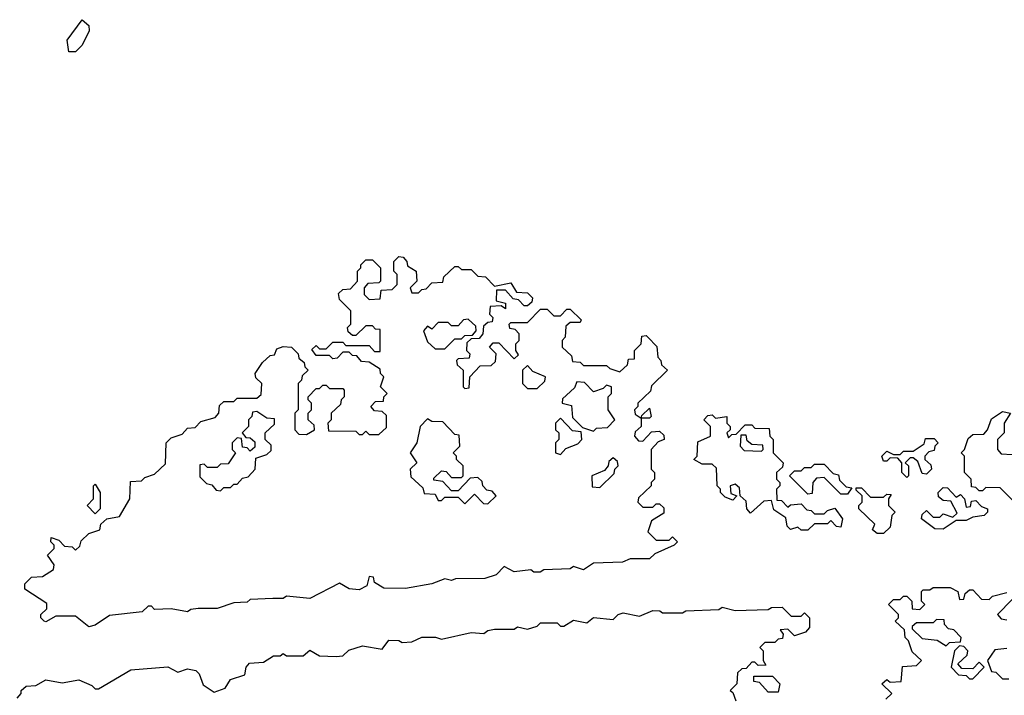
# Model space of a CAD drawing. Extents: x 2708302 to 2968450, y 494490 to 722710.
# Tile 74 of 256: x 2797696 to 2800681, y 638920 to 640968. Entities that reach past the tile are written whole.
import ezdxf

# ---------------------------------------------------------------- set-up
doc = ezdxf.new("R2010")
doc.units = 0

msp = doc.modelspace()

# ---------------------------------------------------------------- linework, layer by layer
at = {"layer": '0CON20XD'}
for points in [[(2797865, 640870), (2797845, 640870), (2797840, 640905), (2797885, 640967.5), (2797905, 640950), (2797906.4, 640933.6), (2797885, 640890), (2797865, 640870)], [(2797905, 639127.5), (2797865, 639160), (2797805, 639160), (2797775, 639142.5), (2797770, 639145), (2797760, 639155), (2797760, 639165), (2797778.3, 639181.7), (2797778.3, 639198.3), (2797711.7, 639241.7), (2797711.7, 639258.3), (2797731.7, 639278.3), (2797765, 639280), (2797798.3, 639301.7), (2797800, 639315), (2797780, 639345), (2797800, 639365), (2797800, 639375), (2797790, 639385), (2797791.7, 639398.3), (2797815, 639390), (2797831.7, 639371.7), (2797855, 639370), (2797865, 639360), (2797878.3, 639371.7), (2797881.7, 639388.3), (2797905, 639410), (2797938.3, 639421.7), (2797941.7, 639438.3), (2797960, 639455), (2797998.3, 639461.7), (2798030, 639515), (2798031.7, 639568.3), (2798065, 639570), (2798075, 639580), (2798105, 639590), (2798138.3, 639621.7), (2798140, 639685), (2798155, 639700), (2798188.3, 639711.7), (2798205, 639730), (2798228.3, 639731.7), (2798245, 639750), (2798288.3, 639761.7), (2798300, 639775), (2798301.7, 639798.3), (2798315, 639810), (2798345, 639810), (2798355, 639820), (2798415, 639820), (2798428.3, 639831.7), (2798430, 639865), (2798411.7, 639881.7), (2798410, 639895), (2798431.7, 639928.3), (2798455, 639950), (2798468.3, 639951.7), (2798475, 639970), (2798495, 639977.5), (2798520, 639975), (2798540, 639955), (2798541.7, 639941.7), (2798558.3, 639928.3), (2798560, 639915), (2798570, 639905), (2798551.7, 639888.3), (2798550, 639875), (2798540, 639865), (2798540, 639785), (2798530, 639775), (2798530, 639725), (2798541.7, 639711.7), (2798565, 639710), (2798590, 639725), (2798588.3, 639738.3), (2798570, 639755), (2798570, 639775), (2798580, 639785), (2798580, 639805), (2798570, 639815), (2798570, 639825), (2798595, 639850), (2798605, 639850), (2798615, 639860), (2798625, 639860), (2798635, 639850), (2798675, 639850), (2798680, 639845), (2798680, 639825), (2798670, 639815), (2798668.3, 639801.7), (2798640, 639775), (2798640, 639755), (2798630, 639745), (2798631.7, 639721.7), (2798715, 639720), (2798725, 639710), (2798735, 639710), (2798745, 639720), (2798755, 639710), (2798785, 639710), (2798808.3, 639731.7), (2798808.3, 639768.3), (2798795, 639780), (2798771.7, 639781.7), (2798760, 639795), (2798775, 639810), (2798798.3, 639811.7), (2798800, 639825), (2798810, 639835), (2798790, 639855), (2798800, 639885), (2798790, 639895), (2798788.3, 639908.3), (2798755, 639930), (2798731.7, 639931.7), (2798718.3, 639948.3), (2798705, 639950), (2798695, 639960), (2798675, 639960), (2798658.3, 639941.7), (2798645, 639940), (2798635, 639950), (2798595, 639950), (2798581.7, 639968.3), (2798595, 639980), (2798605, 639970), (2798625, 639970), (2798645, 639990), (2798675, 639990), (2798685, 639980), (2798755, 639980), (2798771.7, 639961.7), (2798788.3, 639961.7), (2798788.3, 640028.3), (2798775, 640030), (2798765, 640040), (2798745, 640040), (2798715, 640010), (2798705, 640010), (2798691.7, 640021.7), (2798690, 640035), (2798700, 640045), (2798700, 640085), (2798665, 640120), (2798662.5, 640137.5), (2798675, 640150), (2798698.3, 640151.7), (2798720, 640175), (2798720, 640205), (2798730, 640215), (2798730, 640225), (2798745, 640240), (2798765, 640240), (2798790, 640215), (2798790, 640175), (2798785, 640170), (2798751.7, 640168.3), (2798740, 640155), (2798740, 640135), (2798755, 640120), (2798788.3, 640121.7), (2798791.7, 640148.3), (2798825, 640150), (2798840, 640165), (2798840, 640195), (2798830, 640205), (2798830, 640235), (2798845, 640250), (2798858.3, 640248.3), (2798870, 640235), (2798871.7, 640221.7), (2798897.5, 640205), (2798900, 640175), (2798880, 640155), (2798885, 640140), (2798905, 640140), (2798915, 640150), (2798928.3, 640151.7), (2798945, 640170), (2798978.3, 640171.7), (2798981.7, 640188.3), (2799015, 640220), (2799025, 640220), (2799035, 640210), (2799065, 640210), (2799085, 640190), (2799108.3, 640188.3), (2799135, 640160), (2799185, 640170), (2799201.7, 640141.7), (2799235, 640140), (2799250, 640125), (2799248.3, 640111.7), (2799235, 640100), (2799225, 640100), (2799208.3, 640118.3), (2799191.7, 640121.7), (2799168.3, 640148.3), (2799141.7, 640148.3), (2799140, 640115), (2799168.3, 640108.3), (2799168.3, 640091.7), (2799155, 640100), (2799121.7, 640098.3), (2799120, 640075), (2799130, 640065), (2799128.3, 640051.7), (2799115, 640050), (2799101.7, 640038.3), (2799100, 640015), (2799088.3, 640001.7), (2799065, 640000), (2799051.7, 639988.3), (2799050, 639965), (2799060, 639955), (2799058.3, 639941.7), (2799025, 639940), (2799020, 639935), (2799021.7, 639921.7), (2799040, 639905), (2799040, 639855), (2799045, 639850), (2799058.3, 639851.7), (2799060, 639885), (2799091.7, 639918.3), (2799125, 639920), (2799138.3, 639931.7), (2799140, 639955), (2799120, 639975), (2799131.7, 639988.3), (2799148.3, 639988.3), (2799195, 639940), (2799208.3, 639951.7), (2799200, 639965), (2799200, 639985), (2799210, 639995), (2799210, 640015), (2799198.3, 640028.3), (2799181.7, 640031.7), (2799180, 640045), (2799185, 640050), (2799235, 640050), (2799275, 640090), (2799295, 640090), (2799315, 640070), (2799335, 640070), (2799355, 640090), (2799365, 640090), (2799398.3, 640058.3), (2799395, 640050), (2799365, 640050), (2799351.7, 640038.3), (2799350, 640005), (2799340, 639995), (2799340, 639975), (2799368.3, 639948.3), (2799371.7, 639931.7), (2799395, 639930), (2799405, 639920), (2799475, 639920), (2799485, 639910), (2799515, 639900), (2799538.3, 639921.7), (2799541.7, 639938.3), (2799560, 639940), (2799560, 639965), (2799580, 639985), (2799581.7, 640008.3), (2799595, 640010), (2799600, 640005), (2799627, 639977), (2799630, 639945), (2799640, 639935), (2799641.7, 639921.7), (2799660, 639905), (2799611.7, 639858.3), (2799608.3, 639841.7), (2799570, 639805), (2799570, 639795), (2799560, 639785), (2799561.7, 639771.7), (2799580, 639760), (2799581.7, 639768.3), (2799605, 639790), (2799610, 639765), (2799605, 639760), (2799580, 639760), (2799580, 639735), (2799561.7, 639718.3), (2799560, 639705), (2799571.7, 639691.7), (2799585, 639690), (2799611.7, 639718.3), (2799635, 639720), (2799648.3, 639708.3), (2799650, 639695), (2799631.7, 639688.3), (2799610, 639665), (2799610, 639605), (2799620, 639595), (2799620, 639575), (2799610, 639565), (2799610, 639555), (2799571.7, 639518.3), (2799570, 639505), (2799585, 639490), (2799615, 639490), (2799625, 639500), (2799635, 639500), (2799648.3, 639488.3), (2799648.3, 639471.7), (2799611.7, 639448.3), (2799600, 639415), (2799625, 639390), (2799665, 639390), (2799675, 639400), (2799690, 639385), (2799680, 639375), (2799621.7, 639348.3), (2799605, 639333.8), (2799546.2, 639333.8), (2799523.8, 639323.8), (2799435, 639320), (2799405, 639300), (2799375, 639310), (2799365, 639303.3), (2799285, 639300), (2799273.6, 639293.6), (2799255, 639293.3), (2799245, 639300), (2799195, 639293.8), (2799165, 639310), (2799140, 639285), (2799106.1, 639273.9), (2799016.7, 639273.3), (2799005, 639267.5), (2798985, 639272.5), (2798945, 639257.5), (2798865, 639243.8), (2798800, 639245), (2798771.7, 639261.7), (2798768.3, 639278.3), (2798755, 639280), (2798748.3, 639251.7), (2798725, 639240), (2798695, 639242.5), (2798665, 639260), (2798575, 639213.3), (2798505, 639220), (2798495, 639213.8), (2798463, 639213), (2798395, 639210), (2798385, 639202.5), (2798345, 639200), (2798295, 639183.3), (2798237, 639183), (2798215, 639180), (2798205, 639172.5), (2798155, 639182.5), (2798105, 639180), (2798095, 639190), (2798085, 639190), (2798067.5, 639172.5), (2797968.3, 639161.7), (2797925, 639132.5), (2797905, 639127.5)], [(2798985, 639970), (2799015, 640000), (2799035, 640000), (2799045, 640010), (2799068.3, 640011.7), (2799080, 640025), (2799078.3, 640038.3), (2799055, 640060), (2799041.7, 640058.3), (2799025, 640040), (2799005, 640040), (2798995, 640050), (2798965, 640050), (2798945, 640030), (2798931.7, 640038.3), (2798920, 640025), (2798931.7, 639991.7), (2798955, 639970), (2798985, 639970)], [(2799265, 639850), (2799288.3, 639871.7), (2799290, 639885), (2799251.7, 639901.7), (2799235, 639920), (2799220, 639905), (2799220, 639865), (2799235, 639850), (2799265, 639850)], [(2799435, 639720), (2799445, 639730), (2799478.3, 639731.7), (2799500, 639755), (2799480, 639785), (2799480, 639825), (2799490, 639835), (2799490, 639855), (2799475, 639860), (2799465, 639850), (2799435, 639840), (2799408.3, 639868.3), (2799385, 639870), (2799378.3, 639851.7), (2799341.7, 639818.3), (2799340, 639805), (2799368.3, 639798.3), (2799371.7, 639761.7), (2799401.7, 639731.7), (2799435, 639720)], [(2798305, 639540), (2798315, 639550), (2798335, 639550), (2798345, 639560), (2798355, 639560), (2798371.7, 639578.3), (2798388.3, 639581.7), (2798410, 639605), (2798411.7, 639638.3), (2798445, 639650), (2798458.3, 639661.7), (2798458.3, 639678.3), (2798440, 639695), (2798440, 639715), (2798468.3, 639741.7), (2798468.3, 639758.3), (2798445, 639760), (2798415, 639780), (2798401.7, 639778.3), (2798400, 639765), (2798390, 639755), (2798390, 639735), (2798370, 639715), (2798381.7, 639701.7), (2798395, 639700), (2798408.3, 639688.3), (2798408.3, 639671.7), (2798395, 639660), (2798385, 639670), (2798371.7, 639671.7), (2798368.3, 639698.3), (2798355, 639700), (2798340, 639685), (2798340, 639665), (2798350, 639655), (2798328.3, 639621.7), (2798305, 639620), (2798295, 639610), (2798265, 639610), (2798255, 639620), (2798241.7, 639618.3), (2798241.7, 639581.7), (2798261.7, 639561.7), (2798278.3, 639558.3), (2798291.7, 639541.7), (2798305, 639540)], [(2800708.3, 639508.3), (2800668.3, 639548.3), (2800625, 639550), (2800615, 639540), (2800605, 639540), (2800595, 639550), (2800581.7, 639551.7), (2800580, 639575), (2800560, 639595), (2800560, 639645), (2800550, 639655), (2800560, 639665), (2800571.7, 639698.3), (2800585, 639710), (2800618.3, 639711.7), (2800630, 639725), (2800641.7, 639758.3), (2800675, 639780), (2800700, 639775), (2800680, 639745), (2800680, 639715), (2800660, 639695), (2800660, 639665), (2800671.7, 639651.7), (2800705, 639650)], [(2799115, 639500), (2799140, 639525), (2799128.3, 639538.3), (2799111.7, 639541.7), (2799100, 639555), (2799098.3, 639568.3), (2799085, 639580), (2799061.7, 639578.3), (2799025, 639540), (2799005, 639540), (2798978.3, 639568.3), (2798951.7, 639571.7), (2798951.7, 639578.3), (2798975, 639600), (2798988.3, 639598.3), (2799005, 639580), (2799035, 639580), (2799040, 639585), (2799040, 639615), (2799020, 639635), (2799020, 639645), (2799010, 639655), (2799030, 639675), (2799028.3, 639708.3), (2799015, 639710), (2798978.3, 639748.3), (2798945, 639750), (2798931.7, 639758.3), (2798910, 639735), (2798900, 639685), (2798880, 639655), (2798900, 639625), (2798880, 639605), (2798881.7, 639581.7), (2798918.3, 639548.3), (2798921.7, 639531.7), (2798955, 639530), (2798965, 639510), (2798975, 639510), (2798985, 639520), (2799025, 639520), (2799045, 639500), (2799075, 639530), (2799101.7, 639501.7), (2799115, 639500)], [(2799335, 639650), (2799351.7, 639668.3), (2799388.3, 639681.7), (2799400, 639695), (2799398.3, 639718.3), (2799371.7, 639721.7), (2799335, 639760), (2799320, 639745), (2799320, 639725), (2799330, 639715), (2799330, 639695), (2799320, 639685), (2799320, 639655), (2799335, 639650)], [(2800085, 639420), (2800065, 639420), (2800055, 639430), (2800032.5, 639422.5), (2800022.5, 639432.5), (2800018.3, 639458.3), (2799981.7, 639481.7), (2799975, 639510), (2799951.7, 639508.3), (2799911.7, 639471.7), (2799900, 639485), (2799898.3, 639508.3), (2799880, 639525), (2799878.3, 639548.3), (2799865, 639560), (2799850, 639555), (2799851.7, 639531.7), (2799870, 639525), (2799858.3, 639511.7), (2799835, 639520), (2799820, 639535), (2799820, 639545), (2799810, 639555), (2799808.3, 639608.3), (2799795, 639620), (2799765, 639620), (2799740, 639635), (2799750, 639645), (2799751.7, 639688.3), (2799790, 639705), (2799790, 639735), (2799770, 639755), (2799781.7, 639768.3), (2799795, 639770), (2799805, 639760), (2799840, 639765), (2799840, 639745), (2799850, 639735), (2799850, 639725), (2799840, 639715), (2799845, 639700), (2799855, 639710), (2799868.3, 639711.7), (2799895, 639740), (2799915, 639740), (2799925, 639730), (2799968.3, 639728.3), (2799970, 639705), (2799980, 639695), (2799980, 639655), (2800010, 639625), (2800008.3, 639611.7), (2799990, 639595), (2799990, 639575), (2800000, 639565), (2800000, 639555), (2799990, 639545), (2799991.7, 639511.7), (2800005, 639510), (2800025, 639490), (2800033, 639497), (2800065, 639500), (2800081.7, 639481.7), (2800095, 639480), (2800105, 639470), (2800135, 639470), (2800145, 639480), (2800167, 639487), (2800190, 639455), (2800185, 639430), (2800171.7, 639431.7), (2800155, 639450), (2800145, 639440), (2800105, 639440), (2800085, 639420)], [(2799945, 639660), (2799950, 639665), (2799948.3, 639678.3), (2799915, 639680), (2799901.7, 639691.7), (2799898.3, 639708.3), (2799881.7, 639708.3), (2799880, 639675), (2799891.7, 639661.7), (2799945, 639660)], [(2800385, 639580), (2800370, 639595), (2800370, 639625), (2800358.3, 639638.3), (2800335, 639640), (2800325, 639630), (2800315, 639630), (2800310, 639645), (2800325, 639660), (2800345, 639650), (2800365, 639650), (2800375, 639660), (2800405, 639660), (2800438.3, 639681.7), (2800441.7, 639698.3), (2800468.3, 639698.3), (2800480, 639685), (2800470, 639675), (2800468.3, 639661.7), (2800451.7, 639658.3), (2800440, 639645), (2800440, 639635), (2800458.3, 639618.3), (2800460, 639605), (2800445, 639590), (2800431.7, 639591.7), (2800418.3, 639628.3), (2800405, 639640), (2800395, 639640), (2800380, 639625), (2800390, 639615), (2800390, 639585), (2800385, 639580)], [(2799455, 639550), (2799498.3, 639591.7), (2799500, 639605), (2799510, 639615), (2799508.3, 639628.3), (2799495, 639640), (2799481.7, 639628.3), (2799480, 639615), (2799468.3, 639601.7), (2799430, 639585), (2799431.7, 639551.7), (2799455, 639550)], [(2800205, 639530), (2800185, 639530), (2800135, 639580), (2800111.7, 639578.3), (2800100, 639565), (2800098.3, 639531.7), (2800085, 639530), (2800030, 639585), (2800045, 639600), (2800065, 639600), (2800075, 639610), (2800095, 639610), (2800105, 639620), (2800135, 639620), (2800161.7, 639591.7), (2800178.3, 639588.3), (2800181.7, 639571.7), (2800201.7, 639551.7), (2800218.3, 639548.3), (2800205, 639530)], [(2797925, 639470), (2797900, 639495), (2797920, 639515), (2797920, 639555), (2797925, 639560), (2797940, 639535), (2797940, 639485), (2797925, 639470)], [(2800315, 639410), (2800295, 639410), (2800281.7, 639421.7), (2800288.3, 639438.3), (2800240, 639485), (2800240, 639495), (2800250, 639505), (2800250, 639525), (2800231.7, 639541.7), (2800231.7, 639548.3), (2800248.3, 639548.3), (2800275, 639520), (2800315, 639520), (2800325, 639530), (2800338.3, 639528.3), (2800330, 639515), (2800330, 639495), (2800350, 639475), (2800340, 639465), (2800335, 639430), (2800315, 639410)], [(2800495, 639423.3), (2800470, 639425), (2800430, 639455), (2800431.7, 639468.3), (2800445, 639480), (2800465, 639460), (2800485, 639460), (2800495, 639470), (2800525, 639460), (2800538.3, 639471.7), (2800518.3, 639508.3), (2800495, 639510), (2800481.7, 639521.7), (2800480, 639535), (2800495, 639550), (2800508.3, 639548.3), (2800535, 639520), (2800548.3, 639528.3), (2800560, 639515), (2800565, 639490), (2800578.3, 639491.7), (2800581.7, 639508.3), (2800595, 639510), (2800611.7, 639491.7), (2800630, 639485), (2800630, 639475), (2800620, 639465), (2800585, 639460), (2800565, 639450), (2800535, 639450), (2800495, 639423.3)], [(2800321.7, 638908.3), (2800340, 638925), (2800310, 638955), (2800325, 638967.5), (2800335, 638960), (2800368.3, 638961.7), (2800372.5, 639007.5), (2800415, 639010), (2800430, 639025), (2800401.7, 639051.7), (2800390, 639085), (2800380, 639095), (2800378.3, 639118.3), (2800350, 639145), (2800360, 639155), (2800360, 639165), (2800330, 639195), (2800345, 639210), (2800365, 639210), (2800375, 639220), (2800385, 639220), (2800400, 639205), (2800401.7, 639181.7), (2800425, 639180), (2800440, 639195), (2800430, 639205), (2800430, 639235), (2800435, 639240), (2800455, 639240), (2800465, 639246.7), (2800516.7, 639246.7), (2800540, 639235), (2800545, 639210), (2800558.3, 639211.7), (2800561.7, 639228.3), (2800575, 639240), (2800585, 639240), (2800611.7, 639211.7), (2800635, 639210), (2800645, 639220), (2800688.3, 639231.7)], [(2800705, 639210), (2800660, 639165), (2800671.7, 639151.7), (2800688.3, 639148.3)], [(2797688.3, 638911.7), (2797700, 638925), (2797700, 638935), (2797715, 638947.5), (2797745, 638950), (2797775, 638966.7), (2797825, 638957.5), (2797875, 638966.7), (2797915, 638950), (2797925, 638940), (2797935, 638940), (2798033, 638997), (2798145, 639005.8), (2798175, 638990), (2798205, 639000), (2798230, 638995), (2798240, 638985), (2798251.7, 638951.7), (2798285, 638930), (2798318.3, 638941.7), (2798335, 638967.5), (2798378.3, 638981.7), (2798382.5, 639005), (2798393, 639017), (2798435, 639020), (2798465, 639040), (2798485, 639040), (2798495, 639046.2), (2798505, 639040), (2798555, 639040), (2798575, 639056.7), (2798605, 639040), (2798655, 639037.5), (2798675, 639040), (2798693.3, 639056.7), (2798735, 639070), (2798795, 639060), (2798815, 639087.5), (2798845, 639086.2), (2798855, 639080), (2798885, 639082.5), (2798915, 639095.8), (2798956.2, 639096.2), (2798975, 639090), (2799065, 639110), (2799103, 639107), (2799115, 639116.7), (2799135, 639120), (2799195, 639120), (2799205, 639127.5), (2799235, 639120), (2799265, 639130), (2799275, 639140), (2799325, 639140), (2799335, 639130), (2799345, 639130), (2799375, 639147.5), (2799415, 639140), (2799435, 639156.2), (2799495, 639150), (2799510, 639165), (2799525, 639170), (2799575, 639160), (2799615, 639177.5), (2799636.4, 639176.4), (2799645, 639170), (2799705, 639170), (2799715, 639176.2), (2799815, 639180), (2799825, 639187.5), (2799865, 639177.5), (2799965, 639180), (2799975, 639186.2), (2800007.5, 639187.5), (2800035, 639160), (2800065, 639160), (2800075, 639170), (2800090, 639155), (2800090, 639125), (2800078.3, 639111.7), (2800045, 639100), (2800025, 639120), (2800001.7, 639118.3), (2800010, 639105), (2800008.3, 639091.7), (2799995, 639090), (2799985, 639080), (2799955, 639080), (2799940, 639065), (2799950, 639055), (2799950, 639025), (2799958.3, 639011.7), (2799935, 639010), (2799925, 639020), (2799915, 639020), (2799898.3, 639001.7), (2799885, 639000), (2799871.7, 638988.3), (2799870, 638955), (2799850, 638935), (2799858.3, 638928.3), (2799867, 638903)], [(2800505, 639070), (2800515, 639080), (2800548.3, 639081.7), (2800550, 639095), (2800528.3, 639118.3), (2800511.7, 639121.7), (2800500, 639135), (2800498.3, 639148.3), (2800475, 639150), (2800465, 639140), (2800415, 639140), (2800401.7, 639128.3), (2800401.7, 639121.7), (2800431.7, 639091.7), (2800477, 639087), (2800505, 639070)], [(2800585, 638970), (2800620, 639005), (2800605, 639020), (2800585, 639000), (2800551.7, 639001.7), (2800540, 639015), (2800568.3, 639041.7), (2800570, 639055), (2800558.3, 639068.3), (2800545, 639070), (2800530, 639055), (2800520, 639005), (2800541.7, 638981.7), (2800565, 638980), (2800575, 638970), (2800585, 638970)], [(2800688.3, 639061.7), (2800651.7, 639058.3), (2800630, 639025), (2800641.7, 638991.7), (2800655, 638990), (2800675, 638970), (2800695, 638970)], [(2799995, 638930), (2799965, 638930), (2799938.3, 638958.3), (2799921.7, 638961.7), (2799921.7, 638978.3), (2799978.3, 638978.3), (2800000, 638955), (2799995, 638930)]]:
    msp.add_lwpolyline(points, dxfattribs=at)

doc.saveas('drawing.dxf')
